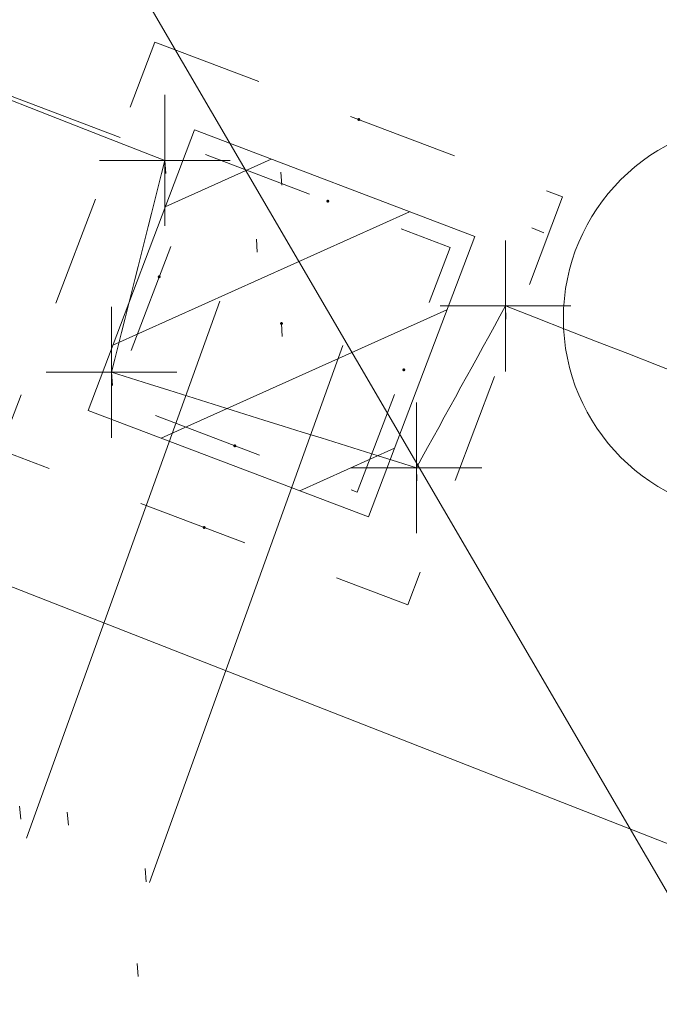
# Model space of a CAD drawing. Extents: x 413123 to 1465301, y 377724 to 504150.
# Tile 64 of 256: x 1463254.97 to 1463259.86, y 433256 to 433263.52. Entities that reach past the tile are written whole.
import ezdxf

# ---------------------------------------------------------------- set-up
doc = ezdxf.new("R2010")
doc.units = 0
doc.header["$MEASUREMENT"] = 0
for name, pattern in [('DGN Style 1', [8.732639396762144, 0.01453018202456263, -8.71810921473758]), ('DGN Style 2', [14.530182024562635, 8.71810921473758, -5.812072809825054]), ('DGN Style 3', [20.34225483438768, 14.53018202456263, -5.812072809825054]), ('DGN Style 4', [23.262821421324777, 11.62414561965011, -5.812072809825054, 0.01453018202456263, -5.812072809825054]), ('DGN Style 5', [10.171127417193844, 4.35905460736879, -5.812072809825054]), ('DGN Style 6', [27.636406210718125, 10.17112741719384, -5.812072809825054, 0.01453018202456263, -5.812072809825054, 0.01453018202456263, -5.812072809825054]), ('DGN Style 7', [29.06036404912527, 13.07716382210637, -5.812072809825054, 4.35905460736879, -5.812072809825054]), ('drainage01', [1.5999968, 0.8499983, -0.7499985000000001]), ('gasex', [0]), ('ohcombex', [0])]:
    doc.linetypes.add(name, pattern=pattern)
for name, color, linetype, lineweight in [('DR_X_Cells', 151, 'DGN Style 2', 0), ('DR_X_Cells (Construction)', 151, 'DGN Style 2', 0), ('DR_X_Storm_Sewer', 151, 'DGN Style 5', 0), ('GE_X_Cells', 40, 'Continuous', 0), ('GK_Drainage_Nodes (Construction)', 7, 'Continuous', 53), ('PV_X_Curb', 120, 'DGN Style 1', 0), ('PV_X_EOP', 7, 'DGN Style 3', 0), ('UT_X_Gas', 40, 'gasex', 0), ('UT_X_Misc_Cells', 7, 'Continuous', 0), ('UT_X_Overhead_Combined', 30, 'ohcombex', 0)]:
    doc.layers.add(name, color=color, linetype=linetype, lineweight=lineweight)
doc.layers.add('SV_Observation (Construction)', color=97, linetype='DGN Style 1', lineweight=0, transparency=0.9)
doc.layers.add('SV_X_Shot_Marker (Construction)', color=40, linetype='Continuous', lineweight=0, transparency=0.5)

# ---------------------------------------------------------------- blocks, each defined once
blk = doc.blocks.new('PLP_3')
at = {"layer": 'UT_X_Misc_Cells', "color": 1, "linetype": 'Continuous', "lineweight": 0}
for p, q in [((0.04283333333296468, 0.1599999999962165), (0.08533333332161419, 0.1599999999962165)), ((0.02575000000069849, 0.09624999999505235), (0.08533333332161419, 0.09624999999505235))]:
    blk.add_line(p, q, dxfattribs=at)
at = {"layer": 'UT_X_Misc_Cells', "color": 1, "linetype": 'Continuous', "lineweight": 0, "flags": 128}
blk.add_lwpolyline([(0.0428333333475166, 0.1600000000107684), (-0.03749999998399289, -0.139999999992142), (0.08250000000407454, -0.139999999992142)], dxfattribs=at)
at = {"layer": 'UT_X_Misc_Cells', "color": 1, "linetype": 'Continuous', "lineweight": 0}
blk.add_circle((0, 7.275957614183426e-12), 0.065, dxfattribs=at)
at = {"layer": 'UT_X_Misc_Cells', "color": 1, "linetype": 'Continuous', "lineweight": 0, "extrusion": (0, 0, -1)}
blk.add_arc((-0.08595833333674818, 0.1281250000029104), 0.03188112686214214, 88.8766972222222, 271.1233027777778, dxfattribs=at)
blk = doc.blocks.new('SVPT_2763')
at = {"layer": 'SV_X_Shot_Marker (Construction)', "transparency": 33554495}
for p, q in [((1.455191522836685e-11, 0.02500000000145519), (1.455191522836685e-11, -0.02499999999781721)), ((-0.02499999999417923, 0), (0.02500000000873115, 0))]:
    blk.add_line(p, q, dxfattribs=at)
blk.add_point((1.455191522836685e-11, 0), dxfattribs=at)
blk = doc.blocks.new('SVPT_2764')
at = {"layer": 'SV_X_Shot_Marker (Construction)', "transparency": 33554495}
for p, q in [((0, 0.02500000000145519), (0, -0.02500000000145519)), ((-0.02499999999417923, 0), (0.02500000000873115, 0))]:
    blk.add_line(p, q, dxfattribs=at)
blk.add_point((0, 0), dxfattribs=at)
blk = doc.blocks.new('SVPT_2765')
at = {"layer": 'SV_X_Shot_Marker (Construction)', "transparency": 33554495}
for p, q in [((1.455191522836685e-11, 0.02500000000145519), (1.455191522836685e-11, -0.02500000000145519)), ((-0.02499999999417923, 0), (0.02500000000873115, 0))]:
    blk.add_line(p, q, dxfattribs=at)
blk.add_point((1.455191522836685e-11, 0), dxfattribs=at)
blk = doc.blocks.new('SVPT_2766')
at = {"layer": 'SV_X_Shot_Marker (Construction)', "transparency": 33554495}
for p, q in [((1.455191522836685e-11, 0.02500000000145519), (1.455191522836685e-11, -0.02499999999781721)), ((-0.02499999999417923, 3.637978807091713e-12), (0.02500000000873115, 3.637978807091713e-12))]:
    blk.add_line(p, q, dxfattribs=at)
blk.add_point((1.455191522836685e-11, 3.637978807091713e-12), dxfattribs=at)
blk = doc.blocks.new('CB22B-X_14')
at = {"layer": 'DR_X_Cells', "color": 151, "linetype": 'Continuous', "lineweight": 0}
for p, q in [((-1.145831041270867, -0.6130853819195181), (0.6130853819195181, 1.145831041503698)), ((-1.145831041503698, 0.5182854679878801), (-0.5182854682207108, 1.145831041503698)), ((-0.5472058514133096, -1.145831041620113), (1.145831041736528, 0.5472058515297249)), ((0.5841649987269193, -1.145831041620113), (1.145831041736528, -0.5841649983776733))]:
    blk.add_line(p, q, dxfattribs=at)
at = {"layer": 'DR_X_Cells', "color": 151, "linetype": 'drainage01', "lineweight": 0}
blk.add_3dface([(-1.666663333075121, 1.666663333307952), (1.666663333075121, 1.666663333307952), (1.666663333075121, -1.666663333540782), (-1.666663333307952, -1.666663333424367)], dxfattribs=at)
at = {"layer": 'DR_X_Cells', "color": 151, "linetype": 'Continuous', "lineweight": 0}
blk.add_3dface([(-1.145831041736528, 1.145831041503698), (1.145831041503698, 1.145831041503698), (1.145831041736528, -1.145831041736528), (-1.145831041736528, -1.145831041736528)], dxfattribs=at)
at = {"layer": 'DR_X_Cells (Construction)', "color": 20, "linetype": 'drainage01', "lineweight": 0}
blk.add_3dface([(-0.9999980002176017, 0.9999979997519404), (0.9999980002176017, 0.9999979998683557), (0.9999980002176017, -0.999997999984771), (-0.9999980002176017, -0.999997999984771)], dxfattribs=at)
at = {"layer": 'GK_Drainage_Nodes (Construction)', "color": 21, "linetype": 'DGN Style 2', "lineweight": 53}
blk.add_point((4.656612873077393e-10, 1.666663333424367), dxfattribs=at)
at = {"layer": 'GK_Drainage_Nodes (Construction)', "color": 61, "linetype": 'DGN Style 6', "lineweight": 53}
for p in [(0, 0.999997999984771), (-0.9999979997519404, 0), (0.9999980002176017, 0), (2.328306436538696e-10, -0.999997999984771)]:
    blk.add_point(p, dxfattribs=at)
at = {"layer": 'GK_Drainage_Nodes (Construction)', "color": 151, "linetype": 'DGN Style 7', "lineweight": 53}
blk.add_point((2.328306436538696e-10, 0), dxfattribs=at)
at = {"layer": 'GK_Drainage_Nodes (Construction)', "color": 21, "linetype": 'DGN Style 5', "lineweight": 53}
blk.add_point((2.328306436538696e-10, 0), dxfattribs=at)
at = {"layer": 'GK_Drainage_Nodes (Construction)', "color": 40, "linetype": 'DGN Style 4', "lineweight": 53}
blk.add_point((2.328306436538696e-10, 0), dxfattribs=at)
at = {"layer": 'GK_Drainage_Nodes (Construction)', "color": 223, "linetype": 'DGN Style 1', "lineweight": 53}
blk.add_point((2.328306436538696e-10, -1.666663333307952), dxfattribs=at)
blk = doc.blocks.new('PC_76')
at = {"layer": 'GE_X_Cells', "color": 52, "linetype": 'Continuous', "lineweight": 0}
blk.add_circle((0, 0), 0.075, dxfattribs=at)

msp = doc.modelspace()

# ---------------------------------------------------------------- linework, layer by layer
at = {"layer": 'DR_X_Storm_Sewer', "ltscale": 2}
for p, q in [((1463383.17000988, 433210.8671122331, 571.8282416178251), (1463143.657296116, 433307.4346272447, 571.8282416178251)), ((1463382.422141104, 433209.0122019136, 571.8282416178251), (1463142.909427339, 433305.5797169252, 571.8282416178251))]:
    msp.add_line(p, q, dxfattribs=at)
at = {"layer": 'DR_X_Storm_Sewer'}
for p, q in [((1463263.1289721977, 433279.6463793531), (1463256.4973503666, 433261.3720403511)), ((1463264.0689899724, 433279.3052538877), (1463257.4373681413, 433261.03091488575)), ((1463256.4969804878, 433261.37101763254, 571.4172771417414), (1463252.788902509, 433251.08317407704, 571.4172771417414)), ((1463257.43773802, 433261.03193760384, 571.4172771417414), (1463253.7296600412, 433250.74409404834, 571.4172771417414))]:
    msp.add_line(p, q, dxfattribs=at)
at = {"layer": 'PV_X_Curb'}
for points, knots in [([(1463034.114341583, 433358.5354235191, 570.967442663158), (1463034.382762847, 433357.8525596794, 570.9829174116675), (1463034.902669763, 433356.6746703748, 570.9791408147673), (1463036.322057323, 433354.5205973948, 570.6849760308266), (1463037.748960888, 433352.2020754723, 570.6878951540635), (1463040.018756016, 433349.1857511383, 570.9427811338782), (1463042.639031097, 433346.7780487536, 570.7955674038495), (1463044.970687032, 433345.5933757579, 570.8824061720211), (1463045.921303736, 433345.2188641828, 570.878208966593), (1463051.106075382, 433343.1762354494, 570.8553169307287), (1463056.290847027, 433341.1336067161, 570.8324248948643), (1463061.475618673, 433339.0909779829, 570.809532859), (1463062.018547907, 433338.9041474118, 570.7725412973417), (1463062.561477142, 433338.7173168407, 570.7355497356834), (1463063.104406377, 433338.5304862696, 570.6985581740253), (1463069.657625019, 433335.9461940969, 570.7210719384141), (1463076.21084366, 433333.3619019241, 570.7435857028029), (1463082.764062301, 433330.7776097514, 570.7660994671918), (1463087.246478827, 433329.0023655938, 570.8028168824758), (1463091.728895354, 433327.2271214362, 570.8395342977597), (1463096.211311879, 433325.4518772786, 570.8762517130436), (1463096.878442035, 433325.1897515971, 570.9638925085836), (1463097.545572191, 433324.9276259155, 571.0515333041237), (1463098.212702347, 433324.6655002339, 571.1391740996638), (1463104.831686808, 433322.094946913, 571.1640382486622), (1463111.45067127, 433319.524393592, 571.1889023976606), (1463118.069655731, 433316.953840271, 571.2137665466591), (1463125.957183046, 433313.9138789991, 571.1851535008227), (1463133.844710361, 433310.8739177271, 571.1565404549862), (1463141.732237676, 433307.8339564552, 571.1279274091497), (1463145.767175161, 433306.241790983, 571.1313455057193), (1463149.802112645, 433304.6496255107, 571.134763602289), (1463153.83705013, 433303.0574600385, 571.1381816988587), (1463154.355066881, 433302.8054079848, 571.0924572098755), (1463154.873083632, 433302.5533559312, 571.0467327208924), (1463155.391100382, 433302.3013038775, 571.0010082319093), (1463159.740180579, 433300.5574304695, 571.007755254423), (1463164.089260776, 433298.8135570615, 571.0145022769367), (1463168.438340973, 433297.0696836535, 571.0212492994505), (1463173.76020955, 433294.9893866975, 571.0517121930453), (1463179.082078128, 433292.9090897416, 571.0821750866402), (1463184.403946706, 433290.8287927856, 571.1126379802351), (1463184.927832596, 433290.6024130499, 571.183469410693), (1463185.451718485, 433290.3760333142, 571.254300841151), (1463185.975604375, 433290.1496535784, 571.3251322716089), (1463193.283059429, 433287.4009373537, 571.3274320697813), (1463200.590514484, 433284.6522211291, 571.3297318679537), (1463207.897969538, 433281.9035049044, 571.3320316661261), (1463214.611583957, 433279.3049910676, 571.3660593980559), (1463221.325198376, 433276.7064772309, 571.4000871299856), (1463228.038812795, 433274.1079633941, 571.4341148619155), (1463234.876881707, 433271.4003319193, 571.5030017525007), (1463241.714950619, 433268.6927004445, 571.5718886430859), (1463248.553019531, 433265.9850689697, 571.6407755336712), (1463252.53367608, 433264.4224603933, 571.6987979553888), (1463256.514332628, 433262.8598518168, 571.7568203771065), (1463260.494989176, 433261.2972432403, 571.8148427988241), (1463261.18962272, 433261.0748617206, 571.7422662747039), (1463261.884256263, 433260.8524802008, 571.6696897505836), (1463262.578889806, 433260.6300986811, 571.5971132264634), (1463267.974277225, 433258.4984942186, 571.5913249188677), (1463273.369664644, 433256.3668897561, 571.5855366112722), (1463278.765052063, 433254.2352852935, 571.5797483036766), (1463284.039124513, 433252.1341649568, 571.626583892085), (1463289.313196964, 433250.0330446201, 571.6734194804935), (1463294.587269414, 433247.9319242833, 571.7202550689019), (1463295.147837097, 433247.7325865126, 571.8045569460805), (1463295.70840478, 433247.533248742, 571.8888588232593), (1463296.268972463, 433247.3339109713, 571.9731607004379), (1463303.262539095, 433244.6091737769, 572.0038664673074), (1463310.256105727, 433241.8844365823, 572.034572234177), (1463317.249672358, 433239.1596993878, 572.0652780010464), (1463324.8255847, 433236.206749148, 572.1003223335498), (1463332.401497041, 433233.2537989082, 572.1353666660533), (1463339.977409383, 433230.3008486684, 572.1704109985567), (1463346.624217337, 433227.6724527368, 572.1699621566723), (1463353.271025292, 433225.044056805, 572.1695133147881), (1463359.917833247, 433222.4156608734, 572.1690644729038), (1463363.666535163, 433220.9685334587, 572.1740861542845), (1463367.415237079, 433219.521406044, 572.1791078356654), (1463371.163938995, 433218.0742786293, 572.1841295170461), (1463371.754596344, 433217.8301906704, 572.1047293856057), (1463372.345253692, 433217.5861027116, 572.0253292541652), (1463372.935911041, 433217.3420147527, 571.9459291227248), (1463380.338603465, 433214.4611246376, 571.9041823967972), (1463387.741295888, 433211.5802345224, 571.8624356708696), (1463395.143988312, 433208.6993444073, 571.8206889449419), (1463403.121855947, 433205.5721027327, 571.8539167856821), (1463411.099723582, 433202.4448610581, 571.8871446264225), (1463419.077591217, 433199.3176193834, 571.9203724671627), (1463419.407565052, 433199.1647159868, 571.9396248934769), (1463419.737538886, 433199.0118125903, 571.9588773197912), (1463420.067512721, 433198.8589091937, 571.9781297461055)], [0, 0, 0, 0, 0.004163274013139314, 0.007301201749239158, 0.0146979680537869, 0.01957460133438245, 0.02877745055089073, 0.03448275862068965, 0.03448275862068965, 0.03448275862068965, 0.06896551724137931, 0.06896551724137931, 0.06896551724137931, 0.1034482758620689, 0.1034482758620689, 0.1034482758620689, 0.1379310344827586, 0.1379310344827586, 0.1379310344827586, 0.1724137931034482, 0.1724137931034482, 0.1724137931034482, 0.2068965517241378, 0.2068965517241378, 0.2068965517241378, 0.2413793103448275, 0.2413793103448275, 0.2413793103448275, 0.2758620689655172, 0.2758620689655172, 0.2758620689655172, 0.3103448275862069, 0.3103448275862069, 0.3103448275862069, 0.3448275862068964, 0.3448275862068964, 0.3448275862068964, 0.3793103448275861, 0.3793103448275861, 0.3793103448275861, 0.4137931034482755, 0.4137931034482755, 0.4137931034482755, 0.4482758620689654, 0.4482758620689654, 0.4482758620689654, 0.4827586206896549, 0.4827586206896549, 0.4827586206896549, 0.5172413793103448, 0.5172413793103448, 0.5172413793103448, 0.5517241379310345, 0.5517241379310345, 0.5517241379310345, 0.5862068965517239, 0.5862068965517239, 0.5862068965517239, 0.6206896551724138, 0.6206896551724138, 0.6206896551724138, 0.6551724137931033, 0.6551724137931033, 0.6551724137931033, 0.6896551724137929, 0.6896551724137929, 0.6896551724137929, 0.7241379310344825, 0.7241379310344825, 0.7241379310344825, 0.7586206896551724, 0.7586206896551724, 0.7586206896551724, 0.7931034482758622, 0.7931034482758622, 0.7931034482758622, 0.8275862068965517, 0.8275862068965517, 0.8275862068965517, 0.8620689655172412, 0.8620689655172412, 0.8620689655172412, 0.8965517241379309, 0.8965517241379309, 0.8965517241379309, 0.9310344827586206, 0.9310344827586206, 0.9310344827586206, 0.9655172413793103, 0.9655172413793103, 0.9655172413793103, 1, 1, 1, 1]), ([(1463694.730807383, 433042.1012902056, 573.2000085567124), (1463688.122071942, 433044.6665198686, 573.2117681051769), (1463681.5133365, 433047.2317495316, 573.2235276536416), (1463674.904601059, 433049.7969791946, 573.2352872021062), (1463669.906627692, 433051.7384291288, 573.2422034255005), (1463664.908654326, 433053.679879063, 573.249119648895), (1463659.910680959, 433055.6213289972, 573.2560358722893), (1463659.31440991, 433055.8530469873, 573.3282538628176), (1463658.718138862, 433056.0847649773, 573.400471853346), (1463658.121867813, 433056.3164829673, 573.4726898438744), (1463656.811811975, 433056.8455353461, 573.4691755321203), (1463655.501756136, 433057.3745877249, 573.4656612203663), (1463654.191700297, 433057.9036401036, 573.4621469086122), (1463647.078403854, 433060.7016199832, 573.4311409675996), (1463639.965107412, 433063.4995998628, 573.4001350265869), (1463632.851810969, 433066.2975797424, 573.3691290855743), (1463626.603526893, 433068.7760307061, 573.3262890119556), (1463620.355242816, 433071.25448167, 573.2834489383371), (1463614.10695874, 433073.7329326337, 573.2406088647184), (1463606.821724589, 433076.5483492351, 573.1778320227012), (1463599.536490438, 433079.3637658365, 573.1150551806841), (1463592.251256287, 433082.1791824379, 573.052278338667), (1463585.048675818, 433085.0513616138, 572.9767093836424), (1463577.846095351, 433087.9235407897, 572.901140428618), (1463570.643514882, 433090.7957199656, 572.8255714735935), (1463568.520856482, 433091.6009161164, 572.8136526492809), (1463566.398198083, 433092.4061122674, 572.8017338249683), (1463564.275539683, 433093.2113084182, 572.7898150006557), (1463563.658286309, 433093.4932407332, 572.723361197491), (1463563.041032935, 433093.7751730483, 572.6569073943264), (1463562.423779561, 433094.0571053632, 572.5904535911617), (1463557.897842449, 433095.8076798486, 572.5495712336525), (1463553.371905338, 433097.5582543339, 572.5086888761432), (1463548.845968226, 433099.3088288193, 572.4678065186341), (1463541.746736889, 433102.0973839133, 572.4116307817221), (1463534.647505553, 433104.8859390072, 572.3554550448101), (1463527.548274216, 433107.6744941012, 572.2992793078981), (1463527.099574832, 433107.8541490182, 572.3819727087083), (1463526.650875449, 433108.0338039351, 572.4646661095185), (1463526.202176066, 433108.2134588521, 572.5473595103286), (1463518.442801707, 433111.2934591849, 572.5872886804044), (1463510.683427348, 433114.3734595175, 572.6272178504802), (1463502.924052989, 433117.4534598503, 572.6671470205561), (1463495.101662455, 433120.5759616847, 572.6180249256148), (1463487.279271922, 433123.6984635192, 572.5689028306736), (1463479.456881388, 433126.8209653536, 572.5197807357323), (1463474.540841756, 433128.7396558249, 572.5305568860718), (1463469.624802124, 433130.6583462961, 572.5413330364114), (1463464.708762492, 433132.5770367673, 572.5521091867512), (1463464.15178183, 433132.7738995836, 572.4839343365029), (1463463.594801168, 433132.9707623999, 572.4157594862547), (1463463.037820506, 433133.1676252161, 572.3475846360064), (1463455.395093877, 433136.1460172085, 572.2965798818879), (1463447.752367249, 433139.1244092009, 572.2455751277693), (1463440.10964062, 433142.1028011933, 572.1945703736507), (1463439.463345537, 433142.3911085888, 572.2249332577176), (1463438.817050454, 433142.6794159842, 572.2552961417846), (1463438.170755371, 433142.9677233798, 572.2856590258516), (1463431.589276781, 433145.5431962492, 572.3185177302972), (1463425.007798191, 433148.1186691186, 572.351376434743), (1463418.4263196, 433150.6941419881, 572.3842351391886), (1463413.565512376, 433152.6091060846, 572.3506952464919), (1463408.704705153, 433154.5240701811, 572.3171553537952), (1463403.843897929, 433156.4390342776, 572.2836154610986), (1463402.295983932, 433157.0721267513, 572.2966227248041), (1463400.748069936, 433157.7052192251, 572.3096299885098), (1463399.20015594, 433158.3383116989, 572.3226372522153), (1463398.571326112, 433158.6030358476, 572.2531442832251), (1463397.942496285, 433158.8677599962, 572.1836513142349), (1463397.313666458, 433159.1324841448, 572.1141583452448), (1463389.499427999, 433162.1494767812, 572.1431257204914), (1463381.68518954, 433165.1664694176, 572.172093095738), (1463373.87095108, 433168.1834620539, 572.2010604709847), (1463373.202610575, 433168.4242856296, 572.2485422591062), (1463372.53427007, 433168.6651092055, 572.2960240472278), (1463371.865929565, 433168.9059327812, 572.3435058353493), (1463366.852918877, 433170.8940812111, 572.309207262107), (1463361.839908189, 433172.882229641, 572.2749086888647), (1463356.826897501, 433174.8703780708, 572.2406101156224), (1463350.263613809, 433177.4130764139, 572.2105829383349), (1463343.700330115, 433179.955774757, 572.1805557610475), (1463337.137046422, 433182.4984731, 572.1505285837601), (1463332.732110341, 433184.1753668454, 572.1399057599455), (1463328.327174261, 433185.8522605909, 572.129282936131), (1463323.922238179, 433187.5291543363, 572.1186601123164), (1463323.550514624, 433187.6736224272, 572.0672464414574), (1463323.17879107, 433187.8180905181, 572.0158327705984), (1463322.807067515, 433187.9625586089, 571.9644190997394), (1463314.242457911, 433191.4677850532, 571.9189611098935), (1463305.677848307, 433194.9730114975, 571.8735031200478), (1463297.113238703, 433198.4782379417, 571.8280451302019), (1463296.447798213, 433198.6498683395, 571.8729159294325), (1463295.782357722, 433198.8214987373, 571.917786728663), (1463295.116917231, 433198.9931291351, 571.9626575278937), (1463288.43623397, 433201.6173953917, 571.9595616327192), (1463281.755550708, 433204.2416616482, 571.9564657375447), (1463275.074867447, 433206.8659279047, 571.9533698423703), (1463270.698621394, 433208.5836220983, 571.955071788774), (1463266.322375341, 433210.3013162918, 571.9567737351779), (1463261.946129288, 433212.0190104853, 571.9584756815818), (1463261.255964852, 433212.2907585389, 571.8814296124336), (1463260.565800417, 433212.5625065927, 571.8043835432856), (1463259.875635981, 433212.8342546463, 571.7273374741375), (1463253.221984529, 433215.4661261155, 571.684237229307), (1463246.568333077, 433218.0979975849, 571.6411369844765), (1463239.914681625, 433220.7298690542, 571.5980367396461), (1463232.697418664, 433223.5591135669, 571.584901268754), (1463225.480155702, 433226.3883580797, 571.5717657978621), (1463218.262892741, 433229.2176025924, 571.5586303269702), (1463212.689928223, 433231.3845503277, 571.501804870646), (1463207.116963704, 433233.5514980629, 571.4449794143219), (1463201.543999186, 433235.7184457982, 571.3881539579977), (1463197.702392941, 433237.2969398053, 571.3824755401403), (1463193.860786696, 433238.8754338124, 571.376797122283), (1463190.01918045, 433240.4539278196, 571.3711187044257), (1463189.420555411, 433240.6641899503, 571.4587546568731), (1463188.821930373, 433240.874452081, 571.5463906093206), (1463188.223305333, 433241.0847142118, 571.6340265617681), (1463185.054584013, 433242.3131517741, 571.6250500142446), (1463181.885862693, 433243.5415893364, 571.6160734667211), (1463178.717141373, 433244.7700268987, 571.6070969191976), (1463171.181422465, 433247.7347391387, 571.5342143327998), (1463163.645703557, 433250.6994513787, 571.4613317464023), (1463156.10998465, 433253.6641636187, 571.3884491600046), (1463148.761307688, 433256.5197229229, 571.322577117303), (1463141.412630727, 433259.3752822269, 571.2567050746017), (1463134.063953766, 433262.2308415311, 571.1908330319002), (1463126.984343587, 433264.9936274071, 571.2120531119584), (1463119.904733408, 433267.756413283, 571.2332731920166), (1463112.82512323, 433270.519199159, 571.2544932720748), (1463106.948373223, 433272.8554993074, 571.272380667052), (1463101.071623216, 433275.1917994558, 571.290268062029), (1463095.19487321, 433277.5280996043, 571.3081554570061), (1463087.382378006, 433280.5556578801, 571.2445784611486), (1463079.569882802, 433283.583216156, 571.1810014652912), (1463071.757387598, 433286.6107744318, 571.1174244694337), (1463067.011834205, 433288.4980060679, 571.0790224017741), (1463062.266280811, 433290.385237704, 571.0406203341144), (1463057.520727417, 433292.27246934, 571.0022182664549), (1463052.596696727, 433294.1302708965, 570.9741905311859), (1463047.672666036, 433295.988072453, 570.946162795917), (1463042.748635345, 433297.8458740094, 570.9181350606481), (1463040.996474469, 433298.028892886, 570.6600759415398), (1463037.884741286, 433298.0614564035, 570.3732611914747), (1463033.533792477, 433297.4811137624, 570.213053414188), (1463028.578927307, 433295.8351240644, 570.8846791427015), (1463025.750437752, 433293.3300609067, 570.5443428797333), (1463024.222435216, 433291.00068514, 570.5092220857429), (1463023.412434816, 433289.7658735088, 570.490604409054), (1463022.602434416, 433288.5310618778, 570.4719867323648), (1463021.792434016, 433287.2962502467, 570.4533690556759), (1463021.001432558, 433285.3732457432, 570.5012869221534), (1463020.2104311, 433283.4502412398, 570.549204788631), (1463019.419429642, 433281.5272367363, 570.5971226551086), (1463018.531487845, 433279.3825151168, 570.6481372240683), (1463017.643546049, 433277.2377934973, 570.6991517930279), (1463016.755604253, 433275.0930718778, 570.7501663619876), (1463014.741467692, 433270.0950215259, 570.9656913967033), (1463012.727331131, 433265.096971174, 571.181216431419), (1463010.71319457, 433260.0989208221, 571.3967414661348)], [0, 0, 0, 0, 0.01923076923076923, 0.01923076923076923, 0.01923076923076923, 0.03846153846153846, 0.03846153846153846, 0.03846153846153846, 0.05769230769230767, 0.05769230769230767, 0.05769230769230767, 0.07692307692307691, 0.07692307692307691, 0.07692307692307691, 0.09615384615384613, 0.09615384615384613, 0.09615384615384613, 0.1153846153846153, 0.1153846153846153, 0.1153846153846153, 0.1346153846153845, 0.1346153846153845, 0.1346153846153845, 0.1538461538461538, 0.1538461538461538, 0.1538461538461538, 0.1730769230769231, 0.1730769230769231, 0.1730769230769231, 0.1923076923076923, 0.1923076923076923, 0.1923076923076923, 0.2115384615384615, 0.2115384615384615, 0.2115384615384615, 0.2307692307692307, 0.2307692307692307, 0.2307692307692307, 0.25, 0.25, 0.25, 0.269230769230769, 0.269230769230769, 0.269230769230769, 0.2884615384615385, 0.2884615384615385, 0.2884615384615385, 0.3076923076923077, 0.3076923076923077, 0.3076923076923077, 0.3269230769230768, 0.3269230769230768, 0.3269230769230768, 0.3461538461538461, 0.3461538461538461, 0.3461538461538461, 0.3653846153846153, 0.3653846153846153, 0.3653846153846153, 0.3846153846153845, 0.3846153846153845, 0.3846153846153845, 0.4038461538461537, 0.4038461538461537, 0.4038461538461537, 0.423076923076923, 0.423076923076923, 0.423076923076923, 0.4423076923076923, 0.4423076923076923, 0.4423076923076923, 0.4615384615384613, 0.4615384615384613, 0.4615384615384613, 0.4807692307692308, 0.4807692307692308, 0.4807692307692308, 0.5, 0.5, 0.5, 0.5192307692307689, 0.5192307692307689, 0.5192307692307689, 0.538461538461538, 0.538461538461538, 0.538461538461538, 0.5576923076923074, 0.5576923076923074, 0.5576923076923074, 0.576923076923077, 0.576923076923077, 0.576923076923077, 0.5961538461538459, 0.5961538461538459, 0.5961538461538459, 0.6153846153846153, 0.6153846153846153, 0.6153846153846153, 0.6346153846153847, 0.6346153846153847, 0.6346153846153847, 0.6538461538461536, 0.6538461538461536, 0.6538461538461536, 0.673076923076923, 0.673076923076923, 0.673076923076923, 0.6923076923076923, 0.6923076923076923, 0.6923076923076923, 0.7115384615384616, 0.7115384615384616, 0.7115384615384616, 0.7307692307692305, 0.7307692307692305, 0.7307692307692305, 0.7499999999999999, 0.7499999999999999, 0.7499999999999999, 0.7692307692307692, 0.7692307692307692, 0.7692307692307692, 0.7884615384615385, 0.7884615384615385, 0.7884615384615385, 0.8076923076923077, 0.8076923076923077, 0.8076923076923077, 0.826923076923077, 0.826923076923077, 0.826923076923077, 0.846153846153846, 0.846153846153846, 0.846153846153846, 0.8653846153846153, 0.8653846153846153, 0.8653846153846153, 0.8846153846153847, 0.8846153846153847, 0.8846153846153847, 0.9038461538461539, 0.9038461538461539, 0.9038461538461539, 0.9087225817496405, 0.9125585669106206, 0.9159702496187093, 0.9230769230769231, 0.9230769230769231, 0.9230769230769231, 0.9423076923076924, 0.9423076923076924, 0.9423076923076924, 0.9615384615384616, 0.9615384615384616, 0.9615384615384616, 0.9807692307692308, 0.9807692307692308, 0.9807692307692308, 1, 1, 1, 1])]:
    msp.add_open_spline(points, degree=3, knots=knots, dxfattribs=at)
at = {"layer": 'PV_X_EOP'}
for points, knots in [([(1463033.539703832, 433358.668730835, 570.9312826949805), (1463033.78085339, 433357.7791180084, 570.9319642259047), (1463034.311810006, 433356.414696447, 570.9129230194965), (1463035.936664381, 433354.210215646, 570.7574772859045), (1463037.392149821, 433351.9520015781, 570.7191112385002), (1463039.598433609, 433348.7987445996, 570.7996873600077), (1463042.441302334, 433346.5539274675, 570.6747714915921), (1463044.712350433, 433345.0075174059, 570.6881225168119), (1463045.691659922, 433344.6760572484, 570.6008205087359), (1463046.330306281, 433344.4598990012, 570.5438874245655), (1463046.96895264, 433344.243740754, 570.486954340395), (1463047.607598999, 433344.0275825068, 570.4300212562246), (1463047.46569072, 433343.5095853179, 570.4737916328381), (1463047.32378244, 433342.9915881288, 570.5175620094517), (1463047.181874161, 433342.4735909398, 570.5613323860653), (1463047.962688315, 433342.1715041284, 570.5523071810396), (1463048.74350247, 433341.8694173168, 570.5432819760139), (1463049.524316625, 433341.5673305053, 570.5342567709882), (1463049.723445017, 433342.0454324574, 570.5031497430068), (1463049.92257341, 433342.5235344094, 570.4720427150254), (1463050.121701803, 433343.0016363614, 570.4409356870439), (1463054.363252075, 433341.3299102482, 570.4898514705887), (1463058.604802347, 433339.658184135, 570.5387672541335), (1463062.84635262, 433337.9864580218, 570.5876830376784), (1463069.380437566, 433335.4247592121, 570.6248076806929), (1463075.914522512, 433332.8630604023, 570.6619323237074), (1463082.448607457, 433330.3013615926, 570.699056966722), (1463087.637972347, 433328.22388055, 570.7205322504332), (1463092.827337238, 433326.1463995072, 570.7420075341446), (1463098.016702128, 433324.0689184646, 570.7634828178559), (1463104.657268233, 433321.5116641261, 570.769767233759), (1463111.297834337, 433318.9544097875, 570.7760516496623), (1463117.938400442, 433316.3971554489, 570.7823360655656), (1463125.924840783, 433313.2674390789, 570.73748834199), (1463133.911281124, 433310.1377227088, 570.6926406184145), (1463141.897721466, 433307.0080063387, 570.647792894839), (1463141.717745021, 433306.5125578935, 570.6799613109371), (1463141.537768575, 433306.0171094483, 570.7121297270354), (1463141.35779213, 433305.5216610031, 570.7442981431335), (1463142.229950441, 433305.2201381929, 570.7485050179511), (1463143.102108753, 433304.9186153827, 570.7527118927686), (1463143.974267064, 433304.6170925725, 570.7569187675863), (1463144.185348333, 433305.0788176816, 570.735481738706), (1463144.396429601, 433305.5405427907, 570.7140447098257), (1463144.607510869, 433306.0022678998, 570.6926076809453), (1463147.58473388, 433304.8543661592, 570.7341019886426), (1463150.56195689, 433303.7064644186, 570.7755962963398), (1463153.539179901, 433302.558562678, 570.817090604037), (1463158.44037952, 433300.5705139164, 570.826934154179), (1463163.341579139, 433298.5824651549, 570.8367777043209), (1463168.242778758, 433296.5944163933, 570.8466212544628), (1463174.091388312, 433294.2251577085, 570.8787504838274), (1463179.939997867, 433291.8558990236, 570.9108797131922), (1463185.788607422, 433289.4866403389, 570.9430089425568), (1463193.090936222, 433286.8080451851, 571.0096381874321), (1463200.393265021, 433284.1294500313, 571.0762674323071), (1463207.695593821, 433281.4508548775, 571.1428966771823), (1463214.34865388, 433278.828976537, 571.1804566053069), (1463221.001713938, 433276.2070981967, 571.2180165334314), (1463227.654773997, 433273.5852198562, 571.2555764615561), (1463234.593717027, 433270.8614597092, 571.311327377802), (1463241.532660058, 433268.1376995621, 571.3670782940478), (1463248.471603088, 433265.413939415, 571.4228292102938), (1463251.006317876, 433264.4249023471, 571.4376305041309), (1463253.541032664, 433263.4358652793, 571.452431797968), (1463256.075747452, 433262.4468282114, 571.4672330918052), (1463255.94008792, 433261.9072334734, 571.4705339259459), (1463255.804428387, 433261.3676387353, 571.4738347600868), (1463255.668768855, 433260.8280439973, 571.4771355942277), (1463256.445551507, 433260.5848901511, 571.4871075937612), (1463257.222334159, 433260.3417363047, 571.4970795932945), (1463257.999116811, 433260.0985824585, 571.507051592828), (1463258.226294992, 433260.5106164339, 571.4958264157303), (1463258.453473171, 433260.9226504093, 571.4846012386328), (1463258.680651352, 433261.3346843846, 571.4733760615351), (1463259.925804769, 433260.8493021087, 571.4829525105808), (1463261.170958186, 433260.3639198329, 571.4925289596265), (1463262.416111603, 433259.878537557, 571.5021054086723), (1463267.791649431, 433257.7869022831, 571.5241727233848), (1463273.167187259, 433255.6952670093, 571.5462400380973), (1463278.542725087, 433253.6036317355, 571.5683073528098), (1463284.352399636, 433251.3217999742, 571.5814787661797), (1463290.162074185, 433249.039968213, 571.5946501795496), (1463295.971748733, 433246.7581364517, 571.6078215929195), (1463302.949122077, 433244.0521724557, 571.6351321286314), (1463309.926495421, 433241.3462084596, 571.6624426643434), (1463316.903868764, 433238.6402444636, 571.6897532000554), (1463324.563747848, 433235.6405621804, 571.7285381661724), (1463332.223626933, 433232.6408798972, 571.7673231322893), (1463339.883506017, 433229.641197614, 571.8061080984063), (1463346.449952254, 433227.0690864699, 571.8205958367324), (1463353.01639849, 433224.4969753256, 571.8350835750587), (1463359.582844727, 433221.9248641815, 571.8495713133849), (1463363.961849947, 433220.2403229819, 571.8408310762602), (1463368.340855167, 433218.5557817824, 571.8320908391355), (1463372.719860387, 433216.8712405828, 571.8233506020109), (1463380.126525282, 433213.9587859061, 571.7905530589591), (1463387.533190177, 433211.0463312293, 571.7577555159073), (1463394.939855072, 433208.1338765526, 571.7249579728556), (1463402.425974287, 433205.1637758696, 571.7534560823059), (1463409.912093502, 433202.1936751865, 571.7819541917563), (1463417.398212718, 433199.2235745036, 571.8104523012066), (1463417.229394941, 433198.7682275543, 571.8194733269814), (1463417.060577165, 433198.3128806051, 571.8284943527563), (1463416.891759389, 433197.8575336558, 571.8375153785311), (1463417.692446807, 433197.4966240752, 571.8487103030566), (1463418.493134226, 433197.1357144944, 571.859905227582), (1463419.293821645, 433196.7748049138, 571.8711001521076), (1463419.475032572, 433197.247288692, 571.8477905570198), (1463419.6562435, 433197.7197724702, 571.8244809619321), (1463419.837454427, 433198.1922562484, 571.8011713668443), (1463419.83781155, 433198.2226624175, 571.7953862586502), (1463419.838168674, 433198.2530685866, 571.789601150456), (1463419.838525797, 433198.2834747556, 571.7838160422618)], [0, 0, 0, 0, 0.003968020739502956, 0.006425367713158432, 0.01199892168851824, 0.01581541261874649, 0.02326256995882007, 0.02777777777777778, 0.02777777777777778, 0.02777777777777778, 0.05555555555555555, 0.05555555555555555, 0.05555555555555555, 0.08333333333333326, 0.08333333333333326, 0.08333333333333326, 0.1111111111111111, 0.1111111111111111, 0.1111111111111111, 0.1388888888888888, 0.1388888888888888, 0.1388888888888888, 0.1666666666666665, 0.1666666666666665, 0.1666666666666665, 0.1944444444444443, 0.1944444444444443, 0.1944444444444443, 0.2222222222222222, 0.2222222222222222, 0.2222222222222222, 0.25, 0.25, 0.25, 0.2777777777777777, 0.2777777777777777, 0.2777777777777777, 0.3055555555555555, 0.3055555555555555, 0.3055555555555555, 0.333333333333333, 0.333333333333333, 0.333333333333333, 0.3611111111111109, 0.3611111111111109, 0.3611111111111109, 0.3888888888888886, 0.3888888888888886, 0.3888888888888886, 0.4166666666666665, 0.4166666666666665, 0.4166666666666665, 0.4444444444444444, 0.4444444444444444, 0.4444444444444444, 0.472222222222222, 0.472222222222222, 0.472222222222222, 0.5, 0.5, 0.5, 0.5277777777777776, 0.5277777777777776, 0.5277777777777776, 0.5555555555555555, 0.5555555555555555, 0.5555555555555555, 0.5833333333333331, 0.5833333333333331, 0.5833333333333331, 0.6111111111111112, 0.6111111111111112, 0.6111111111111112, 0.638888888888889, 0.638888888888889, 0.638888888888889, 0.6666666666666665, 0.6666666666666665, 0.6666666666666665, 0.6944444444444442, 0.6944444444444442, 0.6944444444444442, 0.722222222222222, 0.722222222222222, 0.722222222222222, 0.7499999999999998, 0.7499999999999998, 0.7499999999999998, 0.7777777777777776, 0.7777777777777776, 0.7777777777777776, 0.8055555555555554, 0.8055555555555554, 0.8055555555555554, 0.8333333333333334, 0.8333333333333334, 0.8333333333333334, 0.861111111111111, 0.861111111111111, 0.861111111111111, 0.8888888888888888, 0.8888888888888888, 0.8888888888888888, 0.9166666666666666, 0.9166666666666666, 0.9166666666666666, 0.9444444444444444, 0.9444444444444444, 0.9444444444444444, 0.9722222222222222, 0.9722222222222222, 0.9722222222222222, 1, 1, 1, 1]), ([(1463695.37345491, 433042.3269481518, 573.2056029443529), (1463695.118355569, 433042.4173281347, 573.1929567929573), (1463694.863256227, 433042.5077081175, 573.1803106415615), (1463694.608156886, 433042.5980881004, 573.1676644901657), (1463688.127196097, 433045.133574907, 573.1638691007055), (1463681.646235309, 433047.6690617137, 573.1600737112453), (1463675.165274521, 433050.2045485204, 573.1562783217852), (1463668.255959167, 433052.9440202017, 573.1540820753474), (1463661.346643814, 433055.6834918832, 573.1518858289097), (1463654.437328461, 433058.4229635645, 573.149689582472), (1463647.338400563, 433061.2071824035, 573.1301154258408), (1463640.239472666, 433063.9914012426, 573.1105412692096), (1463633.140544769, 433066.7756200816, 573.0909671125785), (1463626.823799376, 433069.2202639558, 573.0453158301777), (1463620.507053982, 433071.6649078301, 572.999664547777), (1463614.190308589, 433074.1095517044, 572.9540132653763), (1463606.930945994, 433076.9629614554, 572.8967218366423), (1463599.671583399, 433079.8163712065, 572.8394304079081), (1463592.412220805, 433082.6697809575, 572.7821389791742), (1463585.208613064, 433085.5359198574, 572.7224006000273), (1463578.005005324, 433088.4020587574, 572.6626622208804), (1463570.801397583, 433091.2681976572, 572.6029238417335), (1463563.539543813, 433094.1288766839, 572.5195568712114), (1463556.277690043, 433096.9895557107, 572.4361899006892), (1463549.015836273, 433099.8502347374, 572.3528229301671), (1463541.464235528, 433102.896740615, 572.3143753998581), (1463533.912634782, 433105.9432464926, 572.2759278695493), (1463526.361034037, 433108.9897523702, 572.2374803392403), (1463524.510466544, 433109.6486739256, 572.222419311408), (1463522.659899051, 433110.307595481, 572.2073582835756), (1463520.809331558, 433110.9665170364, 572.1922972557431), (1463520.996148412, 433111.478044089, 572.2051758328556), (1463521.182965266, 433111.9895711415, 572.2180544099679), (1463521.36978212, 433112.5010981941, 572.2309329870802), (1463520.520611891, 433112.8412018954, 572.2365752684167), (1463519.671441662, 433113.1813055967, 572.2422175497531), (1463518.822271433, 433113.5214092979, 572.2478598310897), (1463518.644435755, 433113.0349413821, 572.2388127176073), (1463518.466600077, 433112.5484734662, 572.229765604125), (1463518.288764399, 433112.0620055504, 572.2207184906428), (1463514.835464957, 433113.4033588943, 572.2367800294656), (1463511.382165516, 433114.7447122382, 572.2528415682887), (1463507.928866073, 433116.0860655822, 572.2689031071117), (1463493.594865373, 433121.7420238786, 572.2482959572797), (1463479.260864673, 433127.3979821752, 572.2276888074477), (1463464.926863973, 433133.0539404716, 572.2070816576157), (1463449.455525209, 433139.0728186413, 572.1640707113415), (1463433.984186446, 433145.0916968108, 572.1210597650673), (1463418.512847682, 433151.1105749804, 572.0780488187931), (1463413.328996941, 433153.1553309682, 572.0135393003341), (1463408.145146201, 433155.200086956, 571.9490297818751), (1463402.961295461, 433157.2448429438, 571.8845202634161), (1463403.132465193, 433157.7716799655, 571.9190447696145), (1463403.303634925, 433158.2985169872, 571.953569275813), (1463403.474804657, 433158.825354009, 571.9880937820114), (1463402.600267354, 433159.1613721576, 571.9863420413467), (1463401.725730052, 433159.4973903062, 571.984590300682), (1463400.851192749, 433159.8334084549, 571.9828385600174), (1463400.653049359, 433159.3552482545, 571.9439093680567), (1463400.454905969, 433158.8770880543, 571.9049801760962), (1463400.256762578, 433158.3989278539, 571.8660509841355), (1463399.322085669, 433158.774478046, 571.9116587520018), (1463398.387408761, 433159.150028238, 571.9572665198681), (1463397.452731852, 433159.5255784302, 572.0028742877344), (1463389.04126259, 433162.8168634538, 571.9920574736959), (1463380.629793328, 433166.1081484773, 571.9812406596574), (1463372.218324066, 433169.3994335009, 571.9704238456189), (1463367.156032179, 433171.3851717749, 571.9528553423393), (1463362.093740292, 433173.370910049, 571.9352868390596), (1463357.031448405, 433175.3566483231, 571.91771833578), (1463350.485608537, 433177.9162151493, 571.9032139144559), (1463343.93976867, 433180.4757819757, 571.8887094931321), (1463337.393928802, 433183.0353488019, 571.8742050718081), (1463332.955818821, 433184.7683232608, 571.8612483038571), (1463328.517708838, 433186.5012977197, 571.8482915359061), (1463324.079598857, 433188.2342721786, 571.835334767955), (1463307.834725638, 433194.592922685, 571.7755947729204), (1463291.58985242, 433200.9515731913, 571.7158547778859), (1463275.344979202, 433207.3102236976, 571.6561147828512), (1463270.255842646, 433209.3105723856, 571.6395679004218), (1463265.16670609, 433211.3109210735, 571.6230210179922), (1463260.077569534, 433213.3112697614, 571.6064741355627), (1463253.452444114, 433215.9179517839, 571.5595870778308), (1463246.827318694, 433218.5246338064, 571.5127000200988), (1463240.202193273, 433221.1313158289, 571.4658129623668), (1463232.962477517, 433223.9732301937, 571.4532933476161), (1463225.722761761, 433226.8151445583, 571.4407737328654), (1463218.483046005, 433229.6570589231, 571.4282541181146), (1463212.90690448, 433231.8646312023, 571.4088467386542), (1463207.330762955, 433234.0722034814, 571.3894393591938), (1463201.754621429, 433236.2797757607, 571.3700319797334), (1463194.142429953, 433239.2572758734, 571.3409586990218), (1463186.530238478, 433242.2347759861, 571.3118854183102), (1463178.918047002, 433245.2122760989, 571.2828121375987), (1463169.428496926, 433248.9128530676, 571.1919051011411), (1463159.93894685, 433252.6134300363, 571.1009980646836), (1463150.449396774, 433256.314007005, 571.0100910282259), (1463145.077359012, 433258.4557943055, 570.9673048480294), (1463139.70532125, 433260.5975816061, 570.9245186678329), (1463134.333283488, 433262.7393689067, 570.8817324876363), (1463132.297653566, 433263.5246301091, 570.8037126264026), (1463130.262023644, 433264.3098913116, 570.7256927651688), (1463128.226393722, 433265.0951525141, 570.6476729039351), (1463128.413443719, 433265.4813551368, 570.6980714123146), (1463128.600493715, 433265.8675577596, 570.748469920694), (1463128.787543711, 433266.2537603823, 570.7988684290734), (1463127.919822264, 433266.676285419, 570.7925938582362), (1463127.052100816, 433267.0988104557, 570.786319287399), (1463126.184379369, 433267.5213354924, 570.7800447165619), (1463126.004706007, 433267.0870623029, 570.7088488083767), (1463125.825032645, 433266.6527891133, 570.6376529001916), (1463125.645359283, 433266.2185159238, 570.5664569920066), (1463121.458270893, 433267.8591123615, 570.6667666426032), (1463117.271182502, 433269.4997087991, 570.7670762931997), (1463113.084094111, 433271.1403052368, 570.8673859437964), (1463107.189564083, 433273.4271367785, 570.8747985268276), (1463101.295034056, 433275.7139683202, 570.8822111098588), (1463095.400504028, 433278.0007998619, 570.88962369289), (1463087.576983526, 433281.0591137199, 570.8606773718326), (1463079.753463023, 433284.117427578, 570.8317310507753), (1463071.92994252, 433287.175741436, 570.8027847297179), (1463067.216062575, 433289.0371870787, 570.7609532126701), (1463062.502182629, 433290.8986327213, 570.7191216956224), (1463057.788302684, 433292.7600783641, 570.6772901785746), (1463055.438489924, 433293.6549933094, 570.597871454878), (1463053.088677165, 433294.5499082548, 570.5184527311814), (1463050.738864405, 433295.4448232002, 570.4390340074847), (1463050.919405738, 433295.974786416, 570.493206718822), (1463051.099947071, 433296.5047496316, 570.547379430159), (1463051.280488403, 433297.0347128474, 570.6015521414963), (1463050.479713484, 433297.3478403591, 570.5996470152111), (1463049.678938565, 433297.660967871, 570.5977418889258), (1463048.878163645, 433297.9740953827, 570.5958367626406), (1463048.616684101, 433297.4827268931, 570.554312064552), (1463048.355204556, 433296.9913584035, 570.5127873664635), (1463048.093725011, 433296.499989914, 570.471262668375), (1463046.16244202, 433297.1796919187, 570.4532430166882), (1463044.231159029, 433297.8593939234, 570.4352233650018), (1463042.299876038, 433298.5390959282, 570.4172037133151), (1463040.683227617, 433298.6270722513, 570.3881765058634), (1463037.665619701, 433298.5647521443, 570.3323767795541), (1463033.387011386, 433297.9238663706, 570.2772123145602), (1463028.240821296, 433296.3164198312, 570.1397972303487), (1463025.314393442, 433293.7317706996, 570.0019896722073), (1463023.773730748, 433291.3674614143, 569.9858104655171), (1463022.862373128, 433289.9688870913, 569.9762398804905), (1463021.951015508, 433288.5703127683, 569.966669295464), (1463021.039657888, 433287.1717384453, 569.9570987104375)], [0, 0, 0, 0, 0.02083333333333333, 0.02083333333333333, 0.02083333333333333, 0.04166666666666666, 0.04166666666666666, 0.04166666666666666, 0.06249999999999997, 0.06249999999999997, 0.06249999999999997, 0.08333333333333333, 0.08333333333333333, 0.08333333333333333, 0.1041666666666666, 0.1041666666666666, 0.1041666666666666, 0.1249999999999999, 0.1249999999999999, 0.1249999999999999, 0.1458333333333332, 0.1458333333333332, 0.1458333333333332, 0.1666666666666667, 0.1666666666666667, 0.1666666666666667, 0.1875, 0.1875, 0.1875, 0.2083333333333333, 0.2083333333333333, 0.2083333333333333, 0.2291666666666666, 0.2291666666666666, 0.2291666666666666, 0.2499999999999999, 0.2499999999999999, 0.2499999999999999, 0.2708333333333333, 0.2708333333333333, 0.2708333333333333, 0.2916666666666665, 0.2916666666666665, 0.2916666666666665, 0.3125, 0.3125, 0.3125, 0.3333333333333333, 0.3333333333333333, 0.3333333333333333, 0.3541666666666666, 0.3541666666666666, 0.3541666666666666, 0.375, 0.375, 0.375, 0.3958333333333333, 0.3958333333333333, 0.3958333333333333, 0.4166666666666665, 0.4166666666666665, 0.4166666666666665, 0.4374999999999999, 0.4374999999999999, 0.4374999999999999, 0.4583333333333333, 0.4583333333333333, 0.4583333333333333, 0.4791666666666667, 0.4791666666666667, 0.4791666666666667, 0.4999999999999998, 0.4999999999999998, 0.4999999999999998, 0.5208333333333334, 0.5208333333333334, 0.5208333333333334, 0.5416666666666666, 0.5416666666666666, 0.5416666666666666, 0.5624999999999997, 0.5624999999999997, 0.5624999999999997, 0.5833333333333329, 0.5833333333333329, 0.5833333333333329, 0.6041666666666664, 0.6041666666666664, 0.6041666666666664, 0.625, 0.625, 0.625, 0.6458333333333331, 0.6458333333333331, 0.6458333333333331, 0.6666666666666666, 0.6666666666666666, 0.6666666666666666, 0.6875, 0.6875, 0.6875, 0.7083333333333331, 0.7083333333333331, 0.7083333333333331, 0.7291666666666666, 0.7291666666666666, 0.7291666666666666, 0.75, 0.75, 0.75, 0.7708333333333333, 0.7708333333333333, 0.7708333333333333, 0.7916666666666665, 0.7916666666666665, 0.7916666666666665, 0.8125, 0.8125, 0.8125, 0.8333333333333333, 0.8333333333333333, 0.8333333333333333, 0.8541666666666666, 0.8541666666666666, 0.8541666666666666, 0.875, 0.875, 0.875, 0.8958333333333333, 0.8958333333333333, 0.8958333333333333, 0.9166666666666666, 0.9166666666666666, 0.9166666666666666, 0.9375, 0.9375, 0.9375, 0.9583333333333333, 0.9583333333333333, 0.9583333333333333, 0.9631710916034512, 0.9674286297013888, 0.9713421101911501, 0.9791666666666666, 0.9791666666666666, 0.9791666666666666, 1, 1, 1, 1])]:
    msp.add_open_spline(points, degree=3, knots=knots, dxfattribs=at)
at = {"layer": 'SV_Observation (Construction)', "transparency": 33554434}
for p in [(1463251.647050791, 433289.8180976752, 572.1931575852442), (1463252.283989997, 433283.8324677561, 572.612440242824), (1463252.283989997, 433283.8324677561, 572.612440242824), (1463252.830632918, 433283.8038564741, 572.0475665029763), (1463252.830632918, 433283.8038564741, 572.0475665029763), (1463255.942406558, 433279.9642825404, 572.1459927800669), (1463255.687501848, 433279.4480802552, 572.6396256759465), (1463255.186413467, 433265.824023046, 571.7341802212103), (1463255.103765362, 433265.0973163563, 571.7119679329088), (1463256.075747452, 433262.4468282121, 571.4672330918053), (1463258.68065135, 433261.3346843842, 571.4733760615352), (1463256.967359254, 433261.2014776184, 571.417277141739), (1463255.668768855, 433260.8280439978, 571.4771355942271), (1463257.999116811, 433260.0985824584, 571.5070515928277)]:
    msp.add_line(p, (1463260.25624, 433205.5898700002, 572.09), dxfattribs=at)
at = {"layer": 'UT_X_Gas'}
msp.add_line((1462243.224665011, 433654.81415237), (1464219.175898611, 432882.1034091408, 589.4131942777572), dxfattribs=at)
at = {"layer": 'UT_X_Overhead_Combined', "extrusion": (-0.001458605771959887, 0.002496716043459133, 0.9999958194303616), "elevation": -480.8628428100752, "flags": 128}
msp.add_lwpolyline([(1463254.381099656, 433267.6483030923), (1463293.241366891, 433201.130914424)], dxfattribs=at)

# ---------------------------------------------------------------- block references
at = {"layer": 'DR_X_Cells', "color": 151, "linetype": 'Continuous', "lineweight": 0, "rotation": 339.2153055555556}
msp.add_blockref('CB22B-X_14', (1463256.967359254, 433261.2014776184, 571.417277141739), dxfattribs=at)
at = {"layer": 'GE_X_Cells', "color": 52, "linetype": 'Continuous', "lineweight": 0, "xscale": 20, "yscale": 20, "zscale": 20}
msp.add_blockref('PC_76', (1463260.622506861, 433261.2392615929, 571.7947210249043), dxfattribs=at)
at = {"layer": 'SV_X_Shot_Marker (Construction)', "transparency": 33554495, "xscale": 20, "yscale": 20, "zscale": 20}
for name, p in [('SVPT_2763', (1463256.075747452, 433262.4468282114, 571.4672330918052)), ('SVPT_2766', (1463258.680651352, 433261.3346843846, 571.4733760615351)), ('SVPT_2764', (1463255.668768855, 433260.8280439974, 571.4771355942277)), ('SVPT_2765', (1463257.999116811, 433260.0985824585, 571.507051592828))]:
    msp.add_blockref(name, p, dxfattribs=at)
at = {"layer": 'UT_X_Misc_Cells', "color": 1, "linetype": 'Continuous', "lineweight": 0, "xscale": 20, "yscale": 20, "zscale": 20, "rotation": 339.2153055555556}
msp.add_blockref('PLP_3', (1463255.186413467, 433265.8240230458, 571.73418022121), dxfattribs=at)

doc.saveas('drawing.dxf')
